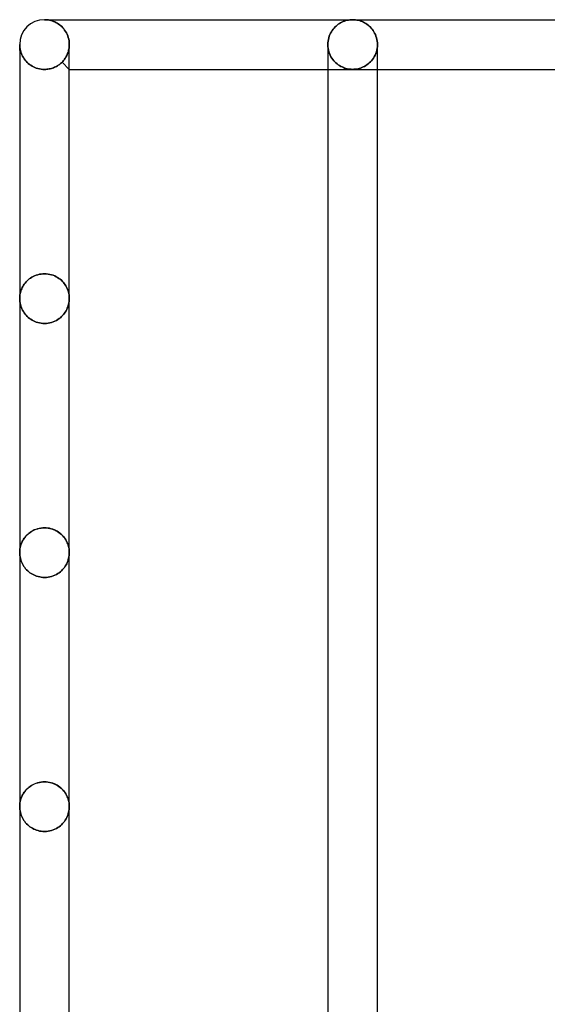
# Model space of a CAD drawing. Header units: millimetres. Extents: x -110 to 102, y -250 to 250.
# Tile 21 of 24: x -73 to -49, y 187 to 233. Entities that reach past the tile are written whole.
import ezdxf

# ---------------------------------------------------------------- set-up
doc = ezdxf.new("R2010")
doc.units = ezdxf.units.MM
doc.layers.add('HIDDEN', color=7, linetype='Continuous')
doc.layers.add('THICK', color=7, linetype='Continuous')

msp = doc.modelspace()

# ---------------------------------------------------------------- linework, layer by layer
at = {"layer": 'HIDDEN'}
for p, q in [((-71.94, 233.158), (-72, 233.16)), ((-71.879, 233.154), (-71.94, 233.158)), ((-71.819, 233.146), (-71.879, 233.154)), ((-71.759, 233.135), (-71.819, 233.146)), ((-71.7, 233.12), (-71.759, 233.135)), ((-71.64, 233.103), (-71.7, 233.12)), ((-71.582, 233.082), (-71.64, 233.103)), ((-71.524, 233.057), (-71.582, 233.082)), ((-71.467, 233.03), (-71.524, 233.057)), ((-71.41, 232.998), (-71.467, 233.03)), ((-71.355, 232.963), (-71.41, 232.998)), ((-71.301, 232.925), (-71.355, 232.963)), ((-71.249, 232.883), (-71.301, 232.925)), ((-71.198, 232.837), (-71.249, 232.883)), ((-71.149, 232.787), (-71.198, 232.837)), ((-71.102, 232.733), (-71.149, 232.787)), ((-58.467, 232.769), (-58.511, 232.716)), ((-58.42, 232.819), (-58.467, 232.769)), ((-58.372, 232.865), (-58.42, 232.819)), ((-58.321, 232.907), (-58.372, 232.865)), ((-58.269, 232.946), (-58.321, 232.907)), ((-58.215, 232.982), (-58.269, 232.946)), ((-58.16, 233.015), (-58.215, 232.982)), ((-58.102, 233.045), (-58.16, 233.015)), ((-58.043, 233.072), (-58.102, 233.045)), ((-57.982, 233.095), (-58.043, 233.072)), ((-57.921, 233.115), (-57.982, 233.095)), ((-57.858, 233.131), (-57.921, 233.115)), ((-57.794, 233.144), (-57.858, 233.131)), ((-57.729, 233.153), (-57.794, 233.144)), ((-57.665, 233.158), (-57.729, 233.153)), ((-57.6, 233.16), (-57.665, 233.158)), ((-57.535, 233.158), (-57.6, 233.16)), ((-57.471, 233.153), (-57.535, 233.158)), ((-57.406, 233.144), (-57.471, 233.153)), ((-57.342, 233.131), (-57.406, 233.144)), ((-57.279, 233.115), (-57.342, 233.131)), ((-57.218, 233.095), (-57.279, 233.115)), ((-57.157, 233.072), (-57.218, 233.095)), ((-57.098, 233.045), (-57.157, 233.072)), ((-57.04, 233.015), (-57.098, 233.045)), ((-56.985, 232.982), (-57.04, 233.015)), ((-56.931, 232.946), (-56.985, 232.982)), ((-56.879, 232.907), (-56.931, 232.946)), ((-56.828, 232.865), (-56.879, 232.907)), ((-56.78, 232.819), (-56.828, 232.865)), ((-56.733, 232.769), (-56.78, 232.819)), ((-56.689, 232.716), (-56.733, 232.769)), ((-71.058, 232.675), (-71.102, 232.733)), ((-71.017, 232.613), (-71.058, 232.675)), ((-70.978, 232.547), (-71.017, 232.613)), ((-70.944, 232.478), (-70.978, 232.547)), ((-70.914, 232.405), (-70.944, 232.478)), ((-70.888, 232.328), (-70.914, 232.405)), ((-70.868, 232.249), (-70.888, 232.328)), ((-58.714, 232.32), (-58.734, 232.242)), ((-58.69, 232.394), (-58.714, 232.32)), ((-58.661, 232.466), (-58.69, 232.394)), ((-58.629, 232.534), (-58.661, 232.466)), ((-58.593, 232.598), (-58.629, 232.534)), ((-58.553, 232.659), (-58.593, 232.598)), ((-58.511, 232.716), (-58.553, 232.659)), ((-56.647, 232.659), (-56.689, 232.716)), ((-56.607, 232.598), (-56.647, 232.659)), ((-56.571, 232.534), (-56.607, 232.598)), ((-56.539, 232.466), (-56.571, 232.534)), ((-56.51, 232.394), (-56.539, 232.466)), ((-56.486, 232.32), (-56.51, 232.394)), ((-56.466, 232.242), (-56.486, 232.32)), ((-73.16, 232), (-73.158, 231.929)), ((-73.158, 231.929), (-73.16, 232)), ((-73.16, 232), (-73.16, 231.721)), ((-73.158, 231.929), (-73.151, 231.858)), ((-73.151, 231.858), (-73.158, 231.929)), ((-73.151, 231.858), (-73.14, 231.787)), ((-73.14, 231.787), (-73.151, 231.858)), ((-70.853, 232.167), (-70.868, 232.249)), ((-70.851, 231.835), (-70.86, 231.782)), ((-70.86, 231.782), (-70.851, 231.835)), ((-70.843, 232.084), (-70.853, 232.167)), ((-70.845, 231.888), (-70.851, 231.835)), ((-70.851, 231.835), (-70.845, 231.888)), ((-70.841, 231.942), (-70.845, 231.888)), ((-70.845, 231.888), (-70.841, 231.942)), ((-70.84, 232), (-70.843, 232.084)), ((-70.84, 231.997), (-70.841, 231.942)), ((-70.841, 231.942), (-70.84, 231.997)), ((-70.84, 231.999), (-70.84, 232)), ((-70.84, 232), (-70.84, 232)), ((-70.84, 231.998), (-70.84, 231.999)), ((-70.84, 231.999), (-70.84, 231.999)), ((-70.84, 231.997), (-70.84, 231.998)), ((-70.84, 231.998), (-70.84, 231.998)), ((-58.757, 232.082), (-58.76, 232)), ((-58.76, 232), (-58.76, 232)), ((-58.76, 232), (-58.76, 231.999)), ((-58.76, 231.999), (-58.76, 231.999)), ((-58.76, 231.999), (-58.76, 231.998)), ((-58.76, 231.998), (-58.76, 231.998)), ((-58.76, 231.998), (-58.76, 231.997)), ((-58.76, 231.997), (-58.757, 231.909)), ((-58.757, 231.909), (-58.76, 231.997)), ((-58.748, 232.163), (-58.757, 232.082)), ((-58.757, 231.909), (-58.747, 231.822)), ((-58.747, 231.822), (-58.757, 231.909)), ((-58.734, 232.242), (-58.748, 232.163)), ((-56.452, 232.163), (-56.466, 232.242)), ((-56.453, 231.822), (-56.443, 231.909)), ((-56.443, 231.909), (-56.453, 231.822)), ((-56.443, 232.082), (-56.452, 232.163)), ((-56.44, 232), (-56.443, 232.082)), ((-56.443, 231.909), (-56.44, 231.997)), ((-56.44, 231.997), (-56.443, 231.909)), ((-56.44, 231.999), (-56.44, 232)), ((-56.44, 232), (-56.44, 232)), ((-56.44, 231.998), (-56.44, 231.999)), ((-56.44, 231.999), (-56.44, 231.999)), ((-56.44, 231.997), (-56.44, 231.998)), ((-56.44, 231.998), (-56.44, 231.998)), ((-73.14, 231.787), (-73.125, 231.717)), ((-73.125, 231.717), (-73.14, 231.787)), ((-73.125, 231.717), (-73.106, 231.648)), ((-73.106, 231.648), (-73.125, 231.717)), ((-73.106, 231.648), (-73.082, 231.581)), ((-73.082, 231.581), (-73.106, 231.648)), ((-73.082, 231.581), (-73.054, 231.516)), ((-73.054, 231.516), (-73.082, 231.581)), ((-73.054, 231.516), (-73.023, 231.452)), ((-73.023, 231.452), (-73.054, 231.516)), ((-73.023, 231.452), (-72.987, 231.39)), ((-72.987, 231.39), (-73.023, 231.452)), ((-72.987, 231.39), (-72.948, 231.33)), ((-72.948, 231.33), (-72.987, 231.39)), ((-71.006, 231.4), (-71.032, 231.359)), ((-71.032, 231.359), (-71.006, 231.4)), ((-70.982, 231.442), (-71.006, 231.4)), ((-71.006, 231.4), (-70.982, 231.442)), ((-70.959, 231.487), (-70.982, 231.442)), ((-70.982, 231.442), (-70.959, 231.487)), ((-70.937, 231.532), (-70.959, 231.487)), ((-70.959, 231.487), (-70.937, 231.532)), ((-70.918, 231.58), (-70.937, 231.532)), ((-70.937, 231.532), (-70.918, 231.58)), ((-70.9, 231.628), (-70.918, 231.58)), ((-70.918, 231.58), (-70.9, 231.628)), ((-70.885, 231.678), (-70.9, 231.628)), ((-70.9, 231.628), (-70.885, 231.678)), ((-70.871, 231.73), (-70.885, 231.678)), ((-70.885, 231.678), (-70.871, 231.73)), ((-70.86, 231.782), (-70.871, 231.73)), ((-70.871, 231.73), (-70.86, 231.782)), ((-58.747, 231.822), (-58.731, 231.737)), ((-58.731, 231.737), (-58.747, 231.822)), ((-58.731, 231.737), (-58.708, 231.655)), ((-58.708, 231.655), (-58.731, 231.737)), ((-58.708, 231.655), (-58.681, 231.576)), ((-58.681, 231.576), (-58.708, 231.655)), ((-58.681, 231.576), (-58.648, 231.501)), ((-58.648, 231.501), (-58.681, 231.576)), ((-58.648, 231.501), (-58.612, 231.43)), ((-58.612, 231.43), (-58.648, 231.501)), ((-58.612, 231.43), (-58.571, 231.363)), ((-58.571, 231.363), (-58.612, 231.43)), ((-56.629, 231.363), (-56.588, 231.43)), ((-56.588, 231.43), (-56.629, 231.363)), ((-56.588, 231.43), (-56.552, 231.501)), ((-56.552, 231.501), (-56.588, 231.43)), ((-56.552, 231.501), (-56.519, 231.576)), ((-56.519, 231.576), (-56.552, 231.501)), ((-56.519, 231.576), (-56.492, 231.655)), ((-56.492, 231.655), (-56.519, 231.576)), ((-56.492, 231.655), (-56.469, 231.737)), ((-56.469, 231.737), (-56.492, 231.655)), ((-56.469, 231.737), (-56.453, 231.822)), ((-56.453, 231.822), (-56.469, 231.737)), ((-72.948, 231.33), (-72.905, 231.273)), ((-72.905, 231.273), (-72.948, 231.33)), ((-72.905, 231.273), (-72.858, 231.219)), ((-72.858, 231.219), (-72.905, 231.273)), ((-72.858, 231.219), (-72.809, 231.167)), ((-72.809, 231.167), (-72.858, 231.219)), ((-72.809, 231.167), (-72.757, 231.119)), ((-72.757, 231.119), (-72.809, 231.167)), ((-72.757, 231.119), (-72.701, 231.074)), ((-72.701, 231.074), (-72.757, 231.119)), ((-72.701, 231.074), (-72.644, 231.033)), ((-72.644, 231.033), (-72.701, 231.074)), ((-72.644, 231.033), (-72.583, 230.995)), ((-72.583, 230.995), (-72.644, 231.033)), ((-72.583, 230.995), (-72.52, 230.961)), ((-72.52, 230.961), (-72.583, 230.995)), ((-72.52, 230.961), (-72.453, 230.93)), ((-72.453, 230.93), (-72.52, 230.961)), ((-72.453, 230.93), (-72.383, 230.902)), ((-72.383, 230.902), (-72.453, 230.93)), ((-71.581, 230.916), (-71.63, 230.898)), ((-71.63, 230.898), (-71.581, 230.916)), ((-71.533, 230.936), (-71.581, 230.916)), ((-71.581, 230.916), (-71.533, 230.936)), ((-71.487, 230.957), (-71.533, 230.936)), ((-71.533, 230.936), (-71.487, 230.957)), ((-71.443, 230.98), (-71.487, 230.957)), ((-71.487, 230.957), (-71.443, 230.98)), ((-71.4, 231.005), (-71.443, 230.98)), ((-71.443, 230.98), (-71.4, 231.005)), ((-71.359, 231.031), (-71.4, 231.005)), ((-71.4, 231.005), (-71.359, 231.031)), ((-71.32, 231.058), (-71.359, 231.031)), ((-71.359, 231.031), (-71.32, 231.058)), ((-71.282, 231.087), (-71.32, 231.058)), ((-71.32, 231.058), (-71.282, 231.087)), ((-71.246, 231.117), (-71.282, 231.087)), ((-71.282, 231.087), (-71.246, 231.117)), ((-71.212, 231.147), (-71.246, 231.117)), ((-71.246, 231.117), (-71.212, 231.147)), ((-71.179, 231.179), (-71.212, 231.147)), ((-71.212, 231.147), (-71.179, 231.179)), ((-71.148, 231.212), (-71.179, 231.179)), ((-71.179, 231.179), (-71.148, 231.212)), ((-70.84, 230.84), (-71.179, 231.179)), ((-71.117, 231.246), (-71.148, 231.212)), ((-71.148, 231.212), (-71.117, 231.246)), ((-71.088, 231.282), (-71.117, 231.246)), ((-71.117, 231.246), (-71.088, 231.282)), ((-71.059, 231.32), (-71.088, 231.282)), ((-71.088, 231.282), (-71.059, 231.32)), ((-71.032, 231.359), (-71.059, 231.32)), ((-71.059, 231.32), (-71.032, 231.359)), ((-58.571, 231.363), (-58.527, 231.301)), ((-58.527, 231.301), (-58.571, 231.363)), ((-58.527, 231.301), (-58.48, 231.242)), ((-58.48, 231.242), (-58.527, 231.301)), ((-58.48, 231.242), (-58.43, 231.188)), ((-58.43, 231.188), (-58.48, 231.242)), ((-58.43, 231.188), (-58.378, 231.139)), ((-58.378, 231.139), (-58.43, 231.188)), ((-58.378, 231.139), (-58.325, 231.093)), ((-58.325, 231.093), (-58.378, 231.139)), ((-58.325, 231.093), (-58.269, 231.051)), ((-58.269, 231.051), (-58.325, 231.093)), ((-58.269, 231.051), (-58.212, 231.014)), ((-58.212, 231.014), (-58.269, 231.051)), ((-58.212, 231.014), (-58.154, 230.98)), ((-58.154, 230.98), (-58.212, 231.014)), ((-58.154, 230.98), (-58.095, 230.95)), ((-58.095, 230.95), (-58.154, 230.98)), ((-58.095, 230.95), (-58.035, 230.924)), ((-58.035, 230.924), (-58.095, 230.95)), ((-58.035, 230.924), (-57.974, 230.902)), ((-57.974, 230.902), (-58.035, 230.924)), ((-57.226, 230.902), (-57.165, 230.924)), ((-57.165, 230.924), (-57.226, 230.902)), ((-57.165, 230.924), (-57.105, 230.95)), ((-57.105, 230.95), (-57.165, 230.924)), ((-57.105, 230.95), (-57.046, 230.98)), ((-57.046, 230.98), (-57.105, 230.95)), ((-57.046, 230.98), (-56.988, 231.014)), ((-56.988, 231.014), (-57.046, 230.98)), ((-56.988, 231.014), (-56.931, 231.051)), ((-56.931, 231.051), (-56.988, 231.014)), ((-56.931, 231.051), (-56.875, 231.093)), ((-56.875, 231.093), (-56.931, 231.051)), ((-56.875, 231.093), (-56.822, 231.139)), ((-56.822, 231.139), (-56.875, 231.093)), ((-56.822, 231.139), (-56.77, 231.188)), ((-56.77, 231.188), (-56.822, 231.139)), ((-56.77, 231.188), (-56.72, 231.242)), ((-56.72, 231.242), (-56.77, 231.188)), ((-56.72, 231.242), (-56.673, 231.301)), ((-56.673, 231.301), (-56.72, 231.242)), ((-56.673, 231.301), (-56.629, 231.363)), ((-56.629, 231.363), (-56.673, 231.301)), ((-72.383, 230.902), (-72.31, 230.88)), ((-72.31, 230.88), (-72.383, 230.902)), ((-72.31, 230.88), (-72.235, 230.861)), ((-72.235, 230.861), (-72.31, 230.88)), ((-72.235, 230.861), (-72.157, 230.848)), ((-72.157, 230.848), (-72.235, 230.861)), ((-72.157, 230.848), (-72.079, 230.84)), ((-72.079, 230.84), (-72.157, 230.848)), ((-72.079, 230.84), (-72, 230.837)), ((-72, 230.837), (-72.079, 230.84)), ((-71.945, 230.838), (-72, 230.837)), ((-72, 230.837), (-71.945, 230.838)), ((-71.891, 230.842), (-71.945, 230.838)), ((-71.945, 230.838), (-71.891, 230.842)), ((-71.837, 230.849), (-71.891, 230.842)), ((-71.891, 230.842), (-71.837, 230.849)), ((-71.784, 230.858), (-71.837, 230.849)), ((-71.837, 230.849), (-71.784, 230.858)), ((-71.731, 230.869), (-71.784, 230.858)), ((-71.784, 230.858), (-71.731, 230.869)), ((-71.68, 230.882), (-71.731, 230.869)), ((-71.731, 230.869), (-71.68, 230.882)), ((-71.63, 230.898), (-71.68, 230.882)), ((-71.68, 230.882), (-71.63, 230.898)), ((-58.76, 230.84), (-57.6, 230.84)), ((-57.974, 230.902), (-57.912, 230.883)), ((-57.912, 230.883), (-57.974, 230.902)), ((-57.912, 230.883), (-57.851, 230.867)), ((-57.851, 230.867), (-57.912, 230.883)), ((-57.851, 230.867), (-57.788, 230.855)), ((-57.788, 230.855), (-57.851, 230.867)), ((-57.788, 230.855), (-57.726, 230.847)), ((-57.726, 230.847), (-57.788, 230.855)), ((-57.726, 230.847), (-57.663, 230.842)), ((-57.663, 230.842), (-57.726, 230.847)), ((-57.663, 230.842), (-57.6, 230.84)), ((-57.6, 230.84), (-57.663, 230.842)), ((-57.6, 230.84), (-57.537, 230.842)), ((-57.537, 230.842), (-57.6, 230.84)), ((-57.6, 230.84), (-56.44, 230.84)), ((-57.537, 230.842), (-57.474, 230.847)), ((-57.474, 230.847), (-57.537, 230.842)), ((-57.474, 230.847), (-57.412, 230.855)), ((-57.412, 230.855), (-57.474, 230.847)), ((-57.412, 230.855), (-57.349, 230.867)), ((-57.349, 230.867), (-57.412, 230.855)), ((-57.349, 230.867), (-57.288, 230.883)), ((-57.288, 230.883), (-57.349, 230.867)), ((-57.288, 230.883), (-57.226, 230.902)), ((-57.226, 230.902), (-57.288, 230.883)), ((-72.317, 221.246), (-72.391, 221.223)), ((-72.391, 221.223), (-72.317, 221.246)), ((-72.24, 221.265), (-72.317, 221.246)), ((-72.317, 221.246), (-72.24, 221.265)), ((-72.161, 221.279), (-72.24, 221.265)), ((-72.24, 221.265), (-72.161, 221.279)), ((-72.081, 221.287), (-72.161, 221.279)), ((-72.161, 221.279), (-72.081, 221.287)), ((-72, 221.29), (-72.081, 221.287)), ((-72.081, 221.287), (-72, 221.29)), ((-71.916, 221.287), (-72, 221.29)), ((-72, 221.29), (-71.916, 221.287)), ((-71.833, 221.278), (-71.916, 221.287)), ((-71.916, 221.287), (-71.833, 221.278)), ((-71.751, 221.263), (-71.833, 221.278)), ((-71.833, 221.278), (-71.751, 221.263)), ((-71.672, 221.243), (-71.751, 221.263)), ((-71.751, 221.263), (-71.672, 221.243)), ((-72.943, 220.808), (-72.978, 220.756)), ((-72.978, 220.756), (-72.943, 220.808)), ((-72.904, 220.859), (-72.943, 220.808)), ((-72.943, 220.808), (-72.904, 220.859)), ((-72.861, 220.909), (-72.904, 220.859)), ((-72.904, 220.859), (-72.861, 220.909)), ((-72.815, 220.957), (-72.861, 220.909)), ((-72.861, 220.909), (-72.815, 220.957)), ((-72.765, 221.003), (-72.815, 220.957)), ((-72.815, 220.957), (-72.765, 221.003)), ((-72.712, 221.047), (-72.765, 221.003)), ((-72.765, 221.003), (-72.712, 221.047)), ((-72.655, 221.089), (-72.712, 221.047)), ((-72.712, 221.047), (-72.655, 221.089)), ((-72.594, 221.127), (-72.655, 221.089)), ((-72.655, 221.089), (-72.594, 221.127)), ((-72.53, 221.163), (-72.594, 221.127)), ((-72.594, 221.127), (-72.53, 221.163)), ((-72.462, 221.195), (-72.53, 221.163)), ((-72.53, 221.163), (-72.462, 221.195)), ((-72.391, 221.223), (-72.462, 221.195)), ((-72.462, 221.195), (-72.391, 221.223)), ((-71.595, 221.218), (-71.672, 221.243)), ((-71.672, 221.243), (-71.595, 221.218)), ((-71.522, 221.188), (-71.595, 221.218)), ((-71.595, 221.218), (-71.522, 221.188)), ((-71.453, 221.154), (-71.522, 221.188)), ((-71.522, 221.188), (-71.453, 221.154)), ((-71.387, 221.116), (-71.453, 221.154)), ((-71.453, 221.154), (-71.387, 221.116)), ((-71.325, 221.075), (-71.387, 221.116)), ((-71.387, 221.116), (-71.325, 221.075)), ((-71.267, 221.031), (-71.325, 221.075)), ((-71.325, 221.075), (-71.267, 221.031)), ((-71.213, 220.984), (-71.267, 221.031)), ((-71.267, 221.031), (-71.213, 220.984)), ((-71.163, 220.935), (-71.213, 220.984)), ((-71.213, 220.984), (-71.163, 220.935)), ((-71.117, 220.884), (-71.163, 220.935)), ((-71.163, 220.935), (-71.117, 220.884)), ((-71.075, 220.832), (-71.117, 220.884)), ((-71.117, 220.884), (-71.075, 220.832)), ((-71.036, 220.778), (-71.075, 220.832)), ((-71.075, 220.832), (-71.036, 220.778)), ((-73.137, 220.365), (-73.147, 220.308)), ((-73.147, 220.308), (-73.137, 220.365)), ((-73.123, 220.423), (-73.137, 220.365)), ((-73.137, 220.365), (-73.123, 220.423)), ((-73.107, 220.48), (-73.123, 220.423)), ((-73.123, 220.423), (-73.107, 220.48)), ((-73.088, 220.537), (-73.107, 220.48)), ((-73.107, 220.48), (-73.088, 220.537)), ((-73.065, 220.593), (-73.088, 220.537)), ((-73.088, 220.537), (-73.065, 220.593)), ((-73.039, 220.648), (-73.065, 220.593)), ((-73.065, 220.593), (-73.039, 220.648)), ((-73.01, 220.702), (-73.039, 220.648)), ((-73.039, 220.648), (-73.01, 220.702)), ((-72.978, 220.756), (-73.01, 220.702)), ((-73.01, 220.702), (-72.978, 220.756)), ((-71.002, 220.723), (-71.036, 220.778)), ((-71.036, 220.778), (-71.002, 220.723)), ((-70.97, 220.667), (-71.002, 220.723)), ((-71.002, 220.723), (-70.97, 220.667)), ((-70.943, 220.61), (-70.97, 220.667)), ((-70.97, 220.667), (-70.943, 220.61)), ((-70.918, 220.552), (-70.943, 220.61)), ((-70.943, 220.61), (-70.918, 220.552)), ((-70.897, 220.493), (-70.918, 220.552)), ((-70.918, 220.552), (-70.897, 220.493)), ((-70.88, 220.434), (-70.897, 220.493)), ((-70.897, 220.493), (-70.88, 220.434)), ((-70.865, 220.374), (-70.88, 220.434)), ((-70.88, 220.434), (-70.865, 220.374)), ((-70.854, 220.314), (-70.865, 220.374)), ((-70.865, 220.374), (-70.854, 220.314)), ((-73.159, 220.192), (-73.16, 220.133)), ((-73.16, 220.133), (-73.159, 220.192)), ((-73.16, 220.133), (-73.158, 220.062)), ((-73.158, 220.062), (-73.16, 220.133)), ((-73.154, 220.25), (-73.159, 220.192)), ((-73.159, 220.192), (-73.154, 220.25)), ((-73.158, 220.062), (-73.151, 219.991)), ((-73.151, 219.991), (-73.158, 220.062)), ((-73.147, 220.308), (-73.154, 220.25)), ((-73.154, 220.25), (-73.147, 220.308)), ((-73.151, 219.991), (-73.14, 219.92)), ((-73.14, 219.92), (-73.151, 219.991)), ((-73.14, 219.92), (-73.125, 219.85)), ((-73.125, 219.85), (-73.14, 219.92)), ((-70.888, 219.802), (-70.871, 219.867)), ((-70.871, 219.867), (-70.888, 219.802)), ((-70.871, 219.867), (-70.857, 219.933)), ((-70.857, 219.933), (-70.871, 219.867)), ((-70.857, 219.933), (-70.848, 219.999)), ((-70.848, 219.999), (-70.857, 219.933)), ((-70.846, 220.254), (-70.854, 220.314)), ((-70.854, 220.314), (-70.846, 220.254)), ((-70.848, 219.999), (-70.842, 220.066)), ((-70.842, 220.066), (-70.848, 219.999)), ((-70.842, 220.194), (-70.846, 220.254)), ((-70.846, 220.254), (-70.842, 220.194)), ((-70.84, 220.133), (-70.842, 220.194)), ((-70.842, 220.194), (-70.84, 220.133)), ((-70.842, 220.066), (-70.84, 220.133)), ((-70.84, 220.133), (-70.842, 220.066)), ((-73.125, 219.85), (-73.106, 219.782)), ((-73.106, 219.782), (-73.125, 219.85)), ((-73.106, 219.782), (-73.082, 219.715)), ((-73.082, 219.715), (-73.106, 219.782)), ((-73.082, 219.715), (-73.054, 219.649)), ((-73.054, 219.649), (-73.082, 219.715)), ((-73.054, 219.649), (-73.023, 219.585)), ((-73.023, 219.585), (-73.054, 219.649)), ((-73.023, 219.585), (-72.987, 219.524)), ((-72.987, 219.524), (-73.023, 219.585)), ((-72.987, 219.524), (-72.948, 219.464)), ((-72.948, 219.464), (-72.987, 219.524)), ((-72.948, 219.464), (-72.905, 219.407)), ((-72.905, 219.407), (-72.948, 219.464)), ((-72.905, 219.407), (-72.859, 219.352)), ((-72.859, 219.352), (-72.905, 219.407)), ((-71.109, 219.389), (-71.067, 219.443)), ((-71.067, 219.443), (-71.109, 219.389)), ((-71.067, 219.443), (-71.029, 219.498)), ((-71.029, 219.498), (-71.067, 219.443)), ((-71.029, 219.498), (-70.994, 219.556)), ((-70.994, 219.556), (-71.029, 219.498)), ((-70.994, 219.556), (-70.962, 219.615)), ((-70.962, 219.615), (-70.994, 219.556)), ((-70.962, 219.615), (-70.934, 219.676)), ((-70.934, 219.676), (-70.962, 219.615)), ((-70.934, 219.676), (-70.909, 219.738)), ((-70.909, 219.738), (-70.934, 219.676)), ((-70.909, 219.738), (-70.888, 219.802)), ((-70.888, 219.802), (-70.909, 219.738)), ((-72.859, 219.352), (-72.809, 219.301)), ((-72.809, 219.301), (-72.859, 219.352)), ((-72.809, 219.301), (-72.757, 219.253)), ((-72.757, 219.253), (-72.809, 219.301)), ((-72.757, 219.253), (-72.702, 219.208)), ((-72.702, 219.208), (-72.757, 219.253)), ((-72.702, 219.208), (-72.644, 219.166)), ((-72.644, 219.166), (-72.702, 219.208)), ((-72.644, 219.166), (-72.584, 219.129)), ((-72.584, 219.129), (-72.644, 219.166)), ((-72.584, 219.129), (-72.52, 219.094)), ((-72.52, 219.094), (-72.584, 219.129)), ((-72.52, 219.094), (-72.453, 219.063)), ((-72.453, 219.063), (-72.52, 219.094)), ((-72.453, 219.063), (-72.383, 219.036)), ((-72.383, 219.036), (-72.453, 219.063)), ((-72.383, 219.036), (-72.311, 219.013)), ((-72.311, 219.013), (-72.383, 219.036)), ((-72.311, 219.013), (-72.235, 218.994)), ((-72.235, 218.994), (-72.311, 219.013)), ((-72.235, 218.994), (-72.158, 218.981)), ((-72.158, 218.981), (-72.235, 218.994)), ((-72.158, 218.981), (-72.079, 218.973)), ((-72.079, 218.973), (-72.158, 218.981)), ((-72.079, 218.973), (-72, 218.97)), ((-72, 218.97), (-72.079, 218.973)), ((-72, 218.97), (-71.914, 218.973)), ((-71.914, 218.973), (-72, 218.97)), ((-71.914, 218.973), (-71.83, 218.983)), ((-71.83, 218.983), (-71.914, 218.973)), ((-71.83, 218.983), (-71.747, 218.998)), ((-71.747, 218.998), (-71.83, 218.983)), ((-71.747, 218.998), (-71.667, 219.019)), ((-71.667, 219.019), (-71.747, 218.998)), ((-71.667, 219.019), (-71.589, 219.046)), ((-71.589, 219.046), (-71.667, 219.019)), ((-71.589, 219.046), (-71.516, 219.077)), ((-71.516, 219.077), (-71.589, 219.046)), ((-71.516, 219.077), (-71.445, 219.112)), ((-71.445, 219.112), (-71.516, 219.077)), ((-71.445, 219.112), (-71.379, 219.151)), ((-71.379, 219.151), (-71.445, 219.112)), ((-71.379, 219.151), (-71.317, 219.194)), ((-71.317, 219.194), (-71.379, 219.151)), ((-71.317, 219.194), (-71.259, 219.239)), ((-71.259, 219.239), (-71.317, 219.194)), ((-71.259, 219.239), (-71.205, 219.287)), ((-71.205, 219.287), (-71.259, 219.239)), ((-71.205, 219.287), (-71.155, 219.337)), ((-71.155, 219.337), (-71.205, 219.287)), ((-71.155, 219.337), (-71.109, 219.389)), ((-71.109, 219.389), (-71.155, 219.337)), ((-72.594, 209.261), (-72.53, 209.296)), ((-72.478, 209.321), (-72.547, 209.287)), ((-72.53, 209.296), (-72.462, 209.328)), ((-72.405, 209.351), (-72.478, 209.321)), ((-72.462, 209.328), (-72.391, 209.356)), ((-72.328, 209.376), (-72.405, 209.351)), ((-72.391, 209.356), (-72.317, 209.38)), ((-72.249, 209.397), (-72.328, 209.376)), ((-72.317, 209.38), (-72.24, 209.399)), ((-72.167, 209.411), (-72.249, 209.397)), ((-72.24, 209.399), (-72.161, 209.412)), ((-72.084, 209.42), (-72.167, 209.411)), ((-72.161, 209.412), (-72.081, 209.421)), ((-72, 209.423), (-72.084, 209.42)), ((-72.081, 209.421), (-72, 209.423)), ((-71.919, 209.421), (-72, 209.423)), ((-72, 209.423), (-71.916, 209.42)), ((-71.839, 209.412), (-71.919, 209.421)), ((-71.916, 209.42), (-71.833, 209.411)), ((-71.76, 209.399), (-71.839, 209.412)), ((-71.833, 209.411), (-71.751, 209.397)), ((-71.683, 209.38), (-71.76, 209.399)), ((-71.751, 209.397), (-71.672, 209.376)), ((-71.609, 209.356), (-71.683, 209.38)), ((-71.672, 209.376), (-71.595, 209.351)), ((-71.538, 209.328), (-71.609, 209.356)), ((-71.595, 209.351), (-71.522, 209.321)), ((-71.47, 209.296), (-71.538, 209.328)), ((-71.522, 209.321), (-71.453, 209.287)), ((-71.406, 209.261), (-71.47, 209.296)), ((-73.039, 208.781), (-73.01, 208.836)), ((-72.998, 208.856), (-73.03, 208.8)), ((-73.01, 208.836), (-72.978, 208.889)), ((-72.964, 208.911), (-72.998, 208.856)), ((-72.978, 208.889), (-72.943, 208.942)), ((-72.925, 208.965), (-72.964, 208.911)), ((-72.943, 208.942), (-72.904, 208.993)), ((-72.883, 209.018), (-72.925, 208.965)), ((-72.904, 208.993), (-72.861, 209.042)), ((-72.837, 209.068), (-72.883, 209.018)), ((-72.861, 209.042), (-72.815, 209.09)), ((-72.787, 209.117), (-72.837, 209.068)), ((-72.815, 209.09), (-72.765, 209.136)), ((-72.733, 209.164), (-72.787, 209.117)), ((-72.765, 209.136), (-72.712, 209.18)), ((-72.675, 209.208), (-72.733, 209.164)), ((-72.712, 209.18), (-72.655, 209.222)), ((-72.613, 209.249), (-72.675, 209.208)), ((-72.655, 209.222), (-72.594, 209.261)), ((-72.547, 209.287), (-72.613, 209.249)), ((-71.453, 209.287), (-71.387, 209.249)), ((-71.345, 209.222), (-71.406, 209.261)), ((-71.387, 209.249), (-71.325, 209.208)), ((-71.288, 209.18), (-71.345, 209.222)), ((-71.325, 209.208), (-71.267, 209.164)), ((-71.235, 209.136), (-71.288, 209.18)), ((-71.267, 209.164), (-71.213, 209.117)), ((-71.185, 209.09), (-71.235, 209.136)), ((-71.213, 209.117), (-71.163, 209.068)), ((-71.139, 209.042), (-71.185, 209.09)), ((-71.163, 209.068), (-71.117, 209.018)), ((-71.096, 208.993), (-71.139, 209.042)), ((-71.117, 209.018), (-71.075, 208.965)), ((-71.057, 208.942), (-71.096, 208.993)), ((-71.075, 208.965), (-71.036, 208.911)), ((-71.022, 208.889), (-71.057, 208.942)), ((-71.036, 208.911), (-71.002, 208.856)), ((-70.99, 208.836), (-71.022, 208.889)), ((-71.002, 208.856), (-70.97, 208.8)), ((-70.961, 208.781), (-70.99, 208.836)), ((-73.159, 208.325), (-73.154, 208.383)), ((-73.154, 208.387), (-73.158, 208.327)), ((-73.146, 208.448), (-73.154, 208.387)), ((-73.154, 208.383), (-73.147, 208.441)), ((-73.147, 208.441), (-73.137, 208.499)), ((-73.135, 208.508), (-73.146, 208.448)), ((-73.137, 208.499), (-73.123, 208.556)), ((-73.12, 208.567), (-73.135, 208.508)), ((-73.123, 208.556), (-73.107, 208.613)), ((-73.103, 208.626), (-73.12, 208.567)), ((-73.107, 208.613), (-73.088, 208.67)), ((-73.082, 208.685), (-73.103, 208.626)), ((-73.088, 208.67), (-73.065, 208.726)), ((-73.057, 208.743), (-73.082, 208.685)), ((-73.065, 208.726), (-73.039, 208.781)), ((-73.03, 208.8), (-73.057, 208.743)), ((-70.97, 208.8), (-70.943, 208.743)), ((-70.935, 208.726), (-70.961, 208.781)), ((-70.943, 208.743), (-70.918, 208.685)), ((-70.912, 208.67), (-70.935, 208.726)), ((-70.918, 208.685), (-70.897, 208.626)), ((-70.893, 208.613), (-70.912, 208.67)), ((-70.897, 208.626), (-70.88, 208.567)), ((-70.877, 208.556), (-70.893, 208.613)), ((-70.88, 208.567), (-70.865, 208.508)), ((-70.863, 208.499), (-70.877, 208.556)), ((-70.865, 208.508), (-70.854, 208.448)), ((-70.853, 208.441), (-70.863, 208.499)), ((-70.854, 208.448), (-70.846, 208.387)), ((-70.846, 208.383), (-70.853, 208.441)), ((-70.846, 208.387), (-70.842, 208.327)), ((-70.841, 208.325), (-70.846, 208.383)), ((-73.158, 208.327), (-73.16, 208.267)), ((-73.16, 208.267), (-73.159, 208.325)), ((-73.16, 208.267), (-73.158, 208.198)), ((-73.158, 208.198), (-73.16, 208.267)), ((-73.158, 208.198), (-73.152, 208.13)), ((-73.152, 208.13), (-73.158, 208.198)), ((-73.152, 208.13), (-73.142, 208.062)), ((-73.142, 208.062), (-73.152, 208.13)), ((-73.142, 208.062), (-73.128, 207.995)), ((-73.128, 207.995), (-73.142, 208.062)), ((-73.128, 207.995), (-73.11, 207.928)), ((-73.11, 207.928), (-73.128, 207.995)), ((-73.11, 207.928), (-73.088, 207.864)), ((-73.088, 207.864), (-73.11, 207.928)), ((-70.91, 207.871), (-70.888, 207.934)), ((-70.888, 207.934), (-70.91, 207.871)), ((-70.888, 207.934), (-70.871, 207.999)), ((-70.871, 207.999), (-70.888, 207.934)), ((-70.871, 207.999), (-70.858, 208.065)), ((-70.858, 208.065), (-70.871, 207.999)), ((-70.858, 208.065), (-70.848, 208.132)), ((-70.848, 208.132), (-70.858, 208.065)), ((-70.848, 208.132), (-70.842, 208.199)), ((-70.842, 208.199), (-70.848, 208.132)), ((-70.842, 208.327), (-70.84, 208.267)), ((-70.842, 208.199), (-70.84, 208.267)), ((-70.84, 208.267), (-70.842, 208.199)), ((-70.84, 208.267), (-70.841, 208.325)), ((-73.088, 207.864), (-73.062, 207.8)), ((-73.062, 207.8), (-73.088, 207.864)), ((-73.062, 207.8), (-73.033, 207.738)), ((-73.033, 207.738), (-73.062, 207.8)), ((-73.033, 207.738), (-73, 207.678)), ((-73, 207.678), (-73.033, 207.738)), ((-73, 207.678), (-72.964, 207.62)), ((-72.964, 207.62), (-73, 207.678)), ((-72.964, 207.62), (-72.924, 207.564)), ((-72.924, 207.564), (-72.964, 207.62)), ((-72.924, 207.564), (-72.881, 207.511)), ((-72.881, 207.511), (-72.924, 207.564)), ((-72.881, 207.511), (-72.835, 207.46)), ((-72.835, 207.46), (-72.881, 207.511)), ((-72.835, 207.46), (-72.786, 207.412)), ((-72.786, 207.412), (-72.835, 207.46)), ((-71.206, 207.42), (-71.156, 207.47)), ((-71.156, 207.47), (-71.206, 207.42)), ((-71.156, 207.47), (-71.11, 207.522)), ((-71.11, 207.522), (-71.156, 207.47)), ((-71.11, 207.522), (-71.068, 207.575)), ((-71.068, 207.575), (-71.11, 207.522)), ((-71.068, 207.575), (-71.029, 207.631)), ((-71.029, 207.631), (-71.068, 207.575)), ((-71.029, 207.631), (-70.994, 207.688)), ((-70.994, 207.688), (-71.029, 207.631)), ((-70.994, 207.688), (-70.962, 207.747)), ((-70.962, 207.747), (-70.994, 207.688)), ((-70.962, 207.747), (-70.934, 207.808)), ((-70.934, 207.808), (-70.962, 207.747)), ((-70.934, 207.808), (-70.91, 207.871)), ((-70.91, 207.871), (-70.934, 207.808)), ((-72.786, 207.412), (-72.735, 207.367)), ((-72.735, 207.367), (-72.786, 207.412)), ((-72.735, 207.367), (-72.681, 207.325)), ((-72.681, 207.325), (-72.735, 207.367)), ((-72.681, 207.325), (-72.624, 207.287)), ((-72.624, 207.287), (-72.681, 207.325)), ((-72.624, 207.287), (-72.565, 207.251)), ((-72.565, 207.251), (-72.624, 207.287)), ((-72.565, 207.251), (-72.503, 207.219)), ((-72.503, 207.219), (-72.565, 207.251)), ((-72.503, 207.219), (-72.438, 207.19)), ((-72.438, 207.19), (-72.503, 207.219)), ((-72.438, 207.19), (-72.37, 207.164)), ((-72.37, 207.164), (-72.438, 207.19)), ((-72.37, 207.164), (-72.299, 207.143)), ((-72.299, 207.143), (-72.37, 207.164)), ((-72.299, 207.143), (-72.226, 207.126)), ((-72.226, 207.126), (-72.299, 207.143)), ((-72.226, 207.126), (-72.152, 207.113)), ((-72.152, 207.113), (-72.226, 207.126)), ((-72.152, 207.113), (-72.076, 207.106)), ((-72.076, 207.106), (-72.152, 207.113)), ((-72.076, 207.106), (-72, 207.103)), ((-72, 207.103), (-72.076, 207.106)), ((-72, 207.103), (-71.914, 207.107)), ((-71.914, 207.107), (-72, 207.103)), ((-71.914, 207.107), (-71.83, 207.116)), ((-71.83, 207.116), (-71.914, 207.107)), ((-71.83, 207.116), (-71.748, 207.131)), ((-71.748, 207.131), (-71.83, 207.116)), ((-71.748, 207.131), (-71.667, 207.152)), ((-71.667, 207.152), (-71.748, 207.131)), ((-71.667, 207.152), (-71.59, 207.179)), ((-71.59, 207.179), (-71.667, 207.152)), ((-71.59, 207.179), (-71.516, 207.21)), ((-71.516, 207.21), (-71.59, 207.179)), ((-71.516, 207.21), (-71.446, 207.245)), ((-71.446, 207.245), (-71.516, 207.21)), ((-71.446, 207.245), (-71.38, 207.284)), ((-71.38, 207.284), (-71.446, 207.245)), ((-71.38, 207.284), (-71.318, 207.326)), ((-71.318, 207.326), (-71.38, 207.284)), ((-71.318, 207.326), (-71.26, 207.372)), ((-71.26, 207.372), (-71.318, 207.326)), ((-71.26, 207.372), (-71.206, 207.42)), ((-71.206, 207.42), (-71.26, 207.372)), ((-72.675, 197.341), (-72.733, 197.297)), ((-72.712, 197.314), (-72.655, 197.355)), ((-72.613, 197.382), (-72.675, 197.341)), ((-72.655, 197.355), (-72.594, 197.394)), ((-72.547, 197.42), (-72.613, 197.382)), ((-72.594, 197.394), (-72.53, 197.429)), ((-72.478, 197.454), (-72.547, 197.42)), ((-72.53, 197.429), (-72.462, 197.461)), ((-72.405, 197.484), (-72.478, 197.454)), ((-72.462, 197.461), (-72.391, 197.489)), ((-72.328, 197.51), (-72.405, 197.484)), ((-72.391, 197.489), (-72.316, 197.513)), ((-72.248, 197.53), (-72.328, 197.51)), ((-72.316, 197.513), (-72.24, 197.532)), ((-72.167, 197.545), (-72.248, 197.53)), ((-72.24, 197.532), (-72.161, 197.545)), ((-72.084, 197.554), (-72.167, 197.545)), ((-72.161, 197.545), (-72.081, 197.554)), ((-72, 197.557), (-72.084, 197.554)), ((-72.081, 197.554), (-72, 197.557)), ((-71.919, 197.554), (-72, 197.557)), ((-72, 197.557), (-71.916, 197.554)), ((-71.839, 197.545), (-71.919, 197.554)), ((-71.916, 197.554), (-71.833, 197.545)), ((-71.76, 197.532), (-71.839, 197.545)), ((-71.833, 197.545), (-71.752, 197.53)), ((-71.684, 197.513), (-71.76, 197.532)), ((-71.752, 197.53), (-71.672, 197.51)), ((-71.609, 197.489), (-71.684, 197.513)), ((-71.672, 197.51), (-71.595, 197.484)), ((-71.538, 197.461), (-71.609, 197.489)), ((-71.595, 197.484), (-71.522, 197.454)), ((-71.47, 197.429), (-71.538, 197.461)), ((-71.522, 197.454), (-71.453, 197.42)), ((-71.406, 197.394), (-71.47, 197.429)), ((-71.453, 197.42), (-71.387, 197.382)), ((-71.345, 197.355), (-71.406, 197.394)), ((-71.387, 197.382), (-71.325, 197.341)), ((-71.288, 197.314), (-71.345, 197.355)), ((-71.325, 197.341), (-71.267, 197.297)), ((-73.057, 196.876), (-73.082, 196.818)), ((-73.065, 196.859), (-73.039, 196.914)), ((-73.03, 196.933), (-73.057, 196.876)), ((-73.039, 196.914), (-73.01, 196.969)), ((-72.998, 196.99), (-73.03, 196.933)), ((-73.01, 196.969), (-72.978, 197.022)), ((-72.964, 197.045), (-72.998, 196.99)), ((-72.978, 197.022), (-72.943, 197.075)), ((-72.925, 197.099), (-72.964, 197.045)), ((-72.943, 197.075), (-72.904, 197.126)), ((-72.883, 197.151), (-72.925, 197.099)), ((-72.904, 197.126), (-72.861, 197.176)), ((-72.837, 197.202), (-72.883, 197.151)), ((-72.861, 197.176), (-72.815, 197.224)), ((-72.787, 197.251), (-72.837, 197.202)), ((-72.815, 197.224), (-72.765, 197.27)), ((-72.733, 197.297), (-72.787, 197.251)), ((-72.765, 197.27), (-72.712, 197.314)), ((-71.235, 197.27), (-71.288, 197.314)), ((-71.267, 197.297), (-71.213, 197.251)), ((-71.185, 197.224), (-71.235, 197.27)), ((-71.213, 197.251), (-71.163, 197.202)), ((-71.139, 197.176), (-71.185, 197.224)), ((-71.163, 197.202), (-71.117, 197.151)), ((-71.096, 197.126), (-71.139, 197.176)), ((-71.117, 197.151), (-71.075, 197.099)), ((-71.057, 197.075), (-71.096, 197.126)), ((-71.075, 197.099), (-71.036, 197.045)), ((-71.022, 197.022), (-71.057, 197.075)), ((-71.036, 197.045), (-71.002, 196.99)), ((-70.99, 196.969), (-71.022, 197.022)), ((-71.002, 196.99), (-70.97, 196.933)), ((-70.961, 196.914), (-70.99, 196.969)), ((-70.97, 196.933), (-70.943, 196.876)), ((-70.935, 196.859), (-70.961, 196.914)), ((-70.943, 196.876), (-70.918, 196.818)), ((-73.158, 196.46), (-73.16, 196.4)), ((-73.16, 196.4), (-73.159, 196.458)), ((-73.159, 196.458), (-73.154, 196.516)), ((-73.154, 196.521), (-73.158, 196.46)), ((-73.146, 196.581), (-73.154, 196.521)), ((-73.154, 196.516), (-73.147, 196.574)), ((-73.147, 196.574), (-73.137, 196.632)), ((-73.135, 196.641), (-73.146, 196.581)), ((-73.137, 196.632), (-73.123, 196.69)), ((-73.12, 196.701), (-73.135, 196.641)), ((-73.123, 196.69), (-73.107, 196.747)), ((-73.103, 196.76), (-73.12, 196.701)), ((-73.107, 196.747), (-73.088, 196.803)), ((-73.082, 196.818), (-73.103, 196.76)), ((-73.088, 196.803), (-73.065, 196.859)), ((-70.912, 196.803), (-70.935, 196.859)), ((-70.918, 196.818), (-70.897, 196.76)), ((-70.893, 196.747), (-70.912, 196.803)), ((-70.897, 196.76), (-70.88, 196.701)), ((-70.877, 196.69), (-70.893, 196.747)), ((-70.88, 196.701), (-70.865, 196.641)), ((-70.863, 196.632), (-70.877, 196.69)), ((-70.865, 196.641), (-70.854, 196.581)), ((-70.853, 196.574), (-70.863, 196.632)), ((-70.854, 196.581), (-70.846, 196.521)), ((-70.846, 196.516), (-70.853, 196.574)), ((-70.846, 196.521), (-70.842, 196.46)), ((-70.841, 196.458), (-70.846, 196.516)), ((-70.842, 196.46), (-70.84, 196.4)), ((-70.84, 196.4), (-70.841, 196.458)), ((-73.16, 196.4), (-73.158, 196.332)), ((-73.158, 196.332), (-73.16, 196.4)), ((-73.158, 196.332), (-73.152, 196.263)), ((-73.152, 196.263), (-73.158, 196.332)), ((-73.152, 196.263), (-73.142, 196.195)), ((-73.142, 196.195), (-73.152, 196.263)), ((-73.142, 196.195), (-73.128, 196.128)), ((-73.128, 196.128), (-73.142, 196.195)), ((-73.128, 196.128), (-73.11, 196.062)), ((-73.11, 196.062), (-73.128, 196.128)), ((-73.11, 196.062), (-73.088, 195.997)), ((-73.088, 195.997), (-73.11, 196.062)), ((-73.088, 195.997), (-73.063, 195.934)), ((-73.063, 195.934), (-73.088, 195.997)), ((-70.934, 195.942), (-70.909, 196.005)), ((-70.909, 196.005), (-70.934, 195.942)), ((-70.909, 196.005), (-70.888, 196.068)), ((-70.888, 196.068), (-70.909, 196.005)), ((-70.888, 196.068), (-70.871, 196.133)), ((-70.871, 196.133), (-70.888, 196.068)), ((-70.871, 196.133), (-70.858, 196.199)), ((-70.858, 196.199), (-70.871, 196.133)), ((-70.858, 196.199), (-70.848, 196.266)), ((-70.848, 196.266), (-70.858, 196.199)), ((-70.848, 196.266), (-70.842, 196.333)), ((-70.842, 196.333), (-70.848, 196.266)), ((-70.842, 196.333), (-70.84, 196.4)), ((-70.84, 196.4), (-70.842, 196.333)), ((-73.063, 195.934), (-73.033, 195.872)), ((-73.033, 195.872), (-73.063, 195.934)), ((-73.033, 195.872), (-73.001, 195.812)), ((-73.001, 195.812), (-73.033, 195.872)), ((-73.001, 195.812), (-72.964, 195.754)), ((-72.964, 195.754), (-73.001, 195.812)), ((-72.964, 195.754), (-72.924, 195.698)), ((-72.924, 195.698), (-72.964, 195.754)), ((-72.924, 195.698), (-72.881, 195.644)), ((-72.881, 195.644), (-72.924, 195.698)), ((-72.881, 195.644), (-72.835, 195.594)), ((-72.835, 195.594), (-72.881, 195.644)), ((-72.835, 195.594), (-72.787, 195.546)), ((-72.787, 195.546), (-72.835, 195.594)), ((-72.787, 195.546), (-72.735, 195.501)), ((-72.735, 195.501), (-72.787, 195.546)), ((-72.735, 195.501), (-72.681, 195.459)), ((-72.681, 195.459), (-72.735, 195.501)), ((-71.317, 195.46), (-71.259, 195.505)), ((-71.259, 195.505), (-71.317, 195.46)), ((-71.259, 195.505), (-71.205, 195.553)), ((-71.205, 195.553), (-71.259, 195.505)), ((-71.205, 195.553), (-71.155, 195.604)), ((-71.155, 195.604), (-71.205, 195.553)), ((-71.155, 195.604), (-71.109, 195.656)), ((-71.109, 195.656), (-71.155, 195.604)), ((-71.109, 195.656), (-71.067, 195.71)), ((-71.067, 195.71), (-71.109, 195.656)), ((-71.067, 195.71), (-71.028, 195.765)), ((-71.028, 195.765), (-71.067, 195.71)), ((-71.028, 195.765), (-70.993, 195.822)), ((-70.993, 195.822), (-71.028, 195.765)), ((-70.993, 195.822), (-70.962, 195.882)), ((-70.962, 195.882), (-70.993, 195.822)), ((-70.962, 195.882), (-70.934, 195.942)), ((-70.934, 195.942), (-70.962, 195.882)), ((-72.681, 195.459), (-72.625, 195.42)), ((-72.625, 195.42), (-72.681, 195.459)), ((-72.625, 195.42), (-72.566, 195.385)), ((-72.566, 195.385), (-72.625, 195.42)), ((-72.566, 195.385), (-72.504, 195.352)), ((-72.504, 195.352), (-72.566, 195.385)), ((-72.504, 195.352), (-72.439, 195.323)), ((-72.439, 195.323), (-72.504, 195.352)), ((-72.439, 195.323), (-72.371, 195.298)), ((-72.371, 195.298), (-72.439, 195.323)), ((-72.371, 195.298), (-72.3, 195.276)), ((-72.3, 195.276), (-72.371, 195.298)), ((-72.3, 195.276), (-72.227, 195.259)), ((-72.227, 195.259), (-72.3, 195.276)), ((-72.227, 195.259), (-72.152, 195.247)), ((-72.152, 195.247), (-72.227, 195.259)), ((-72.152, 195.247), (-72.077, 195.239)), ((-72.077, 195.239), (-72.152, 195.247)), ((-72.077, 195.239), (-72, 195.237)), ((-72, 195.237), (-72.077, 195.239)), ((-72, 195.237), (-71.914, 195.24)), ((-71.914, 195.24), (-72, 195.237)), ((-71.914, 195.24), (-71.83, 195.249)), ((-71.83, 195.249), (-71.914, 195.24)), ((-71.83, 195.249), (-71.747, 195.265)), ((-71.747, 195.265), (-71.83, 195.249)), ((-71.747, 195.265), (-71.667, 195.286)), ((-71.667, 195.286), (-71.747, 195.265)), ((-71.667, 195.286), (-71.59, 195.312)), ((-71.59, 195.312), (-71.667, 195.286)), ((-71.59, 195.312), (-71.516, 195.343)), ((-71.516, 195.343), (-71.59, 195.312)), ((-71.516, 195.343), (-71.446, 195.378)), ((-71.446, 195.378), (-71.516, 195.343)), ((-71.446, 195.378), (-71.379, 195.418)), ((-71.379, 195.418), (-71.446, 195.378)), ((-71.379, 195.418), (-71.317, 195.46)), ((-71.317, 195.46), (-71.379, 195.418))]:
    msp.add_line(p, q, dxfattribs=at)
at = {"layer": 'THICK'}
for p, q in [((-72, 233.16), (-71.94, 233.158)), ((-72, 233.16), (-57.6, 233.16)), ((-71.94, 233.158), (-71.879, 233.154)), ((-71.879, 233.154), (-71.819, 233.146)), ((-71.819, 233.146), (-71.759, 233.135)), ((-71.759, 233.135), (-71.7, 233.12)), ((-71.7, 233.12), (-71.64, 233.103)), ((-71.64, 233.103), (-71.582, 233.082)), ((-71.582, 233.082), (-71.524, 233.057)), ((-71.524, 233.057), (-71.467, 233.03)), ((-71.467, 233.03), (-71.41, 232.998)), ((-71.41, 232.998), (-71.355, 232.963)), ((-71.355, 232.963), (-71.301, 232.925)), ((-71.301, 232.925), (-71.249, 232.883)), ((-71.249, 232.883), (-71.198, 232.837)), ((-71.198, 232.837), (-71.149, 232.787)), ((-71.149, 232.787), (-71.102, 232.733)), ((-58.511, 232.716), (-58.467, 232.769)), ((-58.467, 232.769), (-58.42, 232.819)), ((-58.42, 232.819), (-58.372, 232.865)), ((-58.372, 232.865), (-58.321, 232.907)), ((-58.321, 232.907), (-58.269, 232.946)), ((-58.269, 232.946), (-58.215, 232.982)), ((-58.215, 232.982), (-58.16, 233.015)), ((-58.16, 233.015), (-58.102, 233.045)), ((-58.102, 233.045), (-58.043, 233.072)), ((-58.043, 233.072), (-57.982, 233.095)), ((-57.982, 233.095), (-57.921, 233.115)), ((-57.921, 233.115), (-57.858, 233.131)), ((-57.858, 233.131), (-57.794, 233.144)), ((-57.794, 233.144), (-57.729, 233.153)), ((-57.729, 233.153), (-57.665, 233.158)), ((-57.665, 233.158), (-57.6, 233.16)), ((-57.6, 233.16), (-57.535, 233.158)), ((-57.6, 233.16), (-43.2, 233.16)), ((-57.535, 233.158), (-57.471, 233.153)), ((-57.471, 233.153), (-57.406, 233.144)), ((-57.406, 233.144), (-57.342, 233.131)), ((-57.342, 233.131), (-57.279, 233.115)), ((-57.279, 233.115), (-57.218, 233.095)), ((-57.218, 233.095), (-57.157, 233.072)), ((-57.157, 233.072), (-57.098, 233.045)), ((-57.098, 233.045), (-57.04, 233.015)), ((-57.04, 233.015), (-56.985, 232.982)), ((-56.985, 232.982), (-56.931, 232.946)), ((-56.931, 232.946), (-56.879, 232.907)), ((-56.879, 232.907), (-56.828, 232.865)), ((-56.828, 232.865), (-56.78, 232.819)), ((-56.78, 232.819), (-56.733, 232.769)), ((-56.733, 232.769), (-56.689, 232.716)), ((-71.102, 232.733), (-71.058, 232.675)), ((-71.058, 232.675), (-71.017, 232.613)), ((-71.017, 232.613), (-70.978, 232.547)), ((-70.978, 232.547), (-70.944, 232.478)), ((-70.944, 232.478), (-70.914, 232.405)), ((-70.914, 232.405), (-70.888, 232.328)), ((-70.888, 232.328), (-70.868, 232.249)), ((-58.734, 232.242), (-58.714, 232.32)), ((-58.714, 232.32), (-58.69, 232.394)), ((-58.69, 232.394), (-58.661, 232.466)), ((-58.661, 232.466), (-58.629, 232.534)), ((-58.629, 232.534), (-58.593, 232.598)), ((-58.593, 232.598), (-58.553, 232.659)), ((-58.553, 232.659), (-58.511, 232.716)), ((-56.689, 232.716), (-56.647, 232.659)), ((-56.647, 232.659), (-56.607, 232.598)), ((-56.607, 232.598), (-56.571, 232.534)), ((-56.571, 232.534), (-56.539, 232.466)), ((-56.539, 232.466), (-56.51, 232.394)), ((-56.51, 232.394), (-56.486, 232.32)), ((-56.486, 232.32), (-56.466, 232.242)), ((-73.16, 231.72), (-73.16, 232)), ((-73.16, 232), (-73.16, 175.431)), ((-70.868, 232.249), (-70.853, 232.167)), ((-70.853, 232.167), (-70.843, 232.084)), ((-70.843, 232.084), (-70.84, 232)), ((-70.84, 232), (-70.84, 232)), ((-70.84, 232), (-70.84, 231.999)), ((-70.84, 231.999), (-70.84, 231.999)), ((-70.84, 231.999), (-70.84, 231.998)), ((-70.84, 231.998), (-70.84, 231.998)), ((-70.84, 231.998), (-70.84, 231.997)), ((-70.84, 175.431), (-70.84, 231.997)), ((-58.76, 232), (-58.757, 232.082)), ((-58.76, 231.999), (-58.76, 232)), ((-58.76, 232), (-58.76, 232)), ((-58.76, 231.998), (-58.76, 231.999)), ((-58.76, 231.999), (-58.76, 231.999)), ((-58.76, 231.997), (-58.76, 231.998)), ((-58.76, 231.998), (-58.76, 231.998)), ((-58.76, 231.997), (-58.76, 175.431)), ((-58.757, 232.082), (-58.748, 232.163)), ((-58.748, 232.163), (-58.734, 232.242)), ((-56.466, 232.242), (-56.452, 232.163)), ((-56.452, 232.163), (-56.443, 232.082)), ((-56.443, 232.082), (-56.44, 232)), ((-56.44, 232), (-56.44, 232)), ((-56.44, 232), (-56.44, 231.999)), ((-56.44, 231.999), (-56.44, 231.999)), ((-56.44, 231.999), (-56.44, 231.998)), ((-56.44, 231.998), (-56.44, 231.998)), ((-56.44, 231.998), (-56.44, 231.997)), ((-56.44, 175.431), (-56.44, 231.997)), ((-70.84, 230.84), (-58.76, 230.84)), ((-56.44, 230.84), (-44.36, 230.84))]:
    msp.add_line(p, q, dxfattribs=at)
msp.add_arc((-72, 232), 1.16, 90, 180, dxfattribs=at)

doc.saveas('drawing.dxf')
